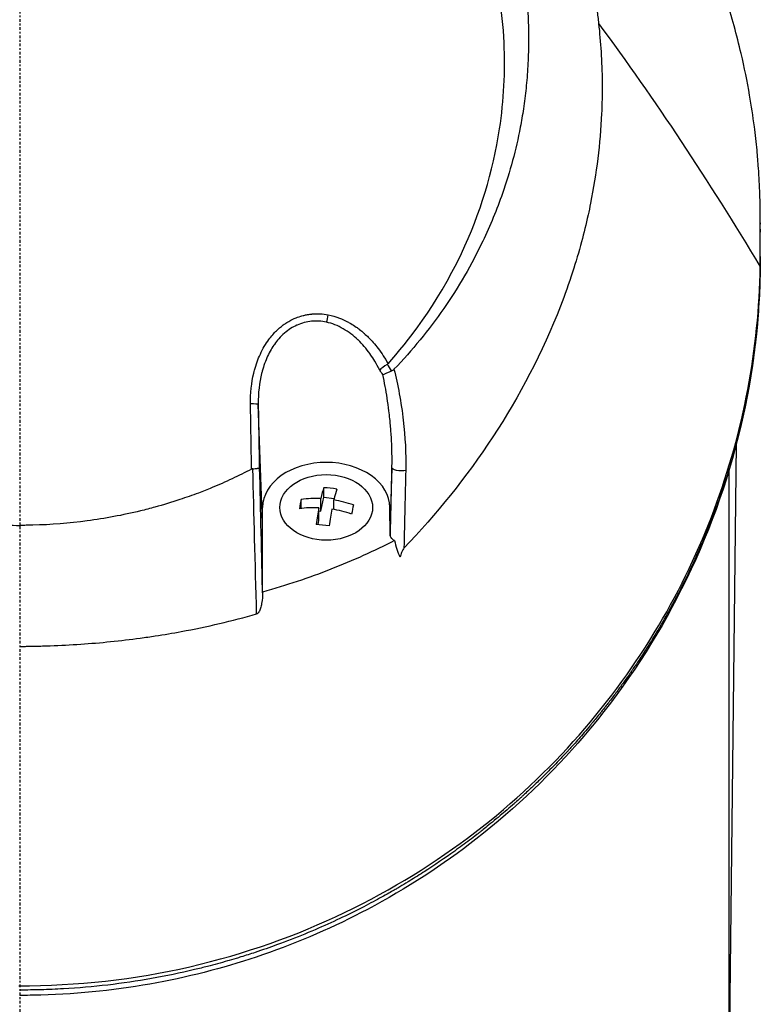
# Model space of a CAD drawing. Header units: millimetres. Extents: x 0 to 4378, y 0 to 2376.
# Tile 244 of 256: x 2215 to 2255, y 1546 to 1600. Entities that reach past the tile are written whole.
import ezdxf

# ---------------------------------------------------------------- set-up
doc = ezdxf.new("R2010")
doc.units = ezdxf.units.MM
doc.header["$LTSCALE"] = 0.2
doc.linetypes.add('CENTER2', pattern=[1.125, 0.75, -0.125, 0.125, -0.125])
doc.layers.add('02_Center Line', color=1, linetype='CENTER2')

# ---------------------------------------------------------------- blocks, each defined once
blk = doc.blocks.new('A$C8e57dc05')
for p, q in [((32.394, 997.202), (32.394, 997.204)), ((33.394, 995.817), (33.394, 995.814)), ((33.406, 995.797), (33.406, 995.799)), ((40.73, 986.989), (40.73, 987.15)), ((40.73, 986.921), (40.73, 987.083)), ((39.429, 986.711), (39.429, 986.707)), ((39.479, 986.627), (39.479, 986.631)), ((40.73, 986.648), (40.73, 986.487)), ((40.73, 985.154), (40.73, 985.316)), ((15.474, 981.458), (15.474, 981.458)), ((20.033, 978.34), (20.033, 978.34)), ((13.358, 970.496), (13.117, 977.007)), ((13.118, 976.927), (13.118, 976.927)), ((13.122, 976.779), (13.122, 976.779)), ((21.17, 975.358), (21.17, 975.357)), ((39.006, 937.7), (39.421, 974.849)), ((39.422, 974.916), (39.422, 974.916)), ((20.476, 974.07), (20.476, 974.07)), ((20.47, 973.512), (20.364, 970.657)), ((39, 973.354), (39, 937.7)), ((16.72, 971.903), (16.72, 972.43)), ((15.485, 971.289), (15.485, 971.782)), ((16.561, 971.142), (16.72, 971.903)), ((16.561, 971.142), (16.561, 971.829)), ((16.72, 971.903), (17.299, 971.843)), ((17.278, 971.229), (17.278, 971.754)), ((13.358, 966.708), (13.358, 971.344)), ((16.455, 970.635), (16.455, 971.322)), ((16.455, 971.154), (16.561, 971.142)), ((20.371, 969.85), (20.358, 971.344)), ((20.358, 971.344), (20.358, 971.344)), ((16.405, 970.396), (16.455, 970.635))]:
    blk.add_line(p, q)
for centre, radius, start, end in [((0, 986.2), 24.151, 331.4436, 331.4456), ((14.626, 972.559), 1.808, 148.7882, 148.789), ((14.626, 972.559), 1.808, 143.3744, 143.3753), ((12.789, 968.917), 1.5, 85.8162, 85.8182), ((12.789, 968.917), 1.25, 84.671, 84.6743), ((12.789, 968.917), 1.25, 278.3542, 278.3654), ((12.789, 968.917), 1.5, 277.2104, 277.2198)]:
    blk.add_arc(centre, radius, start, end)
for centre, major_axis, ratio, start_param, end_param in [((39.723, 984.323), (1, -0.019), 0.706618, 0.000005, 0.013285), ((16.874, 981.876), (0.095, 0.491), 0.171719, 3.969202, 4.870509), ((17.668, 976.926), (-0.954, 3.618), 0.893968, 5.025492, 5.142617), ((16.573, 976.636), (3.864, 0.903), 0.946375, 0.322049, 0.400761), ((12.617, 976.998), (0.5, 0.009), 0.072072, 0.018568, 1.420082), ((21.932, 948.217), (-7.363, 286.577), 0.028375, 1.481634, 1.506569), ((16.508, 968.4), (-0.469, -4.481), 0.103474, 3.604702, 3.851849), ((17.079, 969.377), (-4.19, 0.877), 0.699495, 4.772906, 4.942477), ((17.225, 968.325), (0.469, 4.481), 0.103474, 0.463109, 0.710256), ((15.432, 968.513), (-0.445, -4.257), 0.103474, 3.847617, 4.017188), ((16.919, 968.616), (-4.41, 0.922), 0.699495, 4.938245, 5.185392), ((16.919, 968.616), (-4.41, 0.922), 0.699495, 4.529991, 4.777138), ((16.813, 968.109), (4.41, -0.922), 0.699495, 1.796653, 2.0438), ((16.508, 968.4), (-0.469, -4.481), 0.103474, 4.012956, 4.260103), ((17.225, 968.325), (0.469, 4.481), 0.103474, 0.871363, 1.11851), ((16.813, 968.109), (4.41, -0.922), 0.699495, 1.388399, 1.635545), ((18.301, 968.213), (0.445, 4.257), 0.103474, 0.706024, 0.875595), ((16.654, 967.348), (4.19, -0.877), 0.699495, 1.631313, 1.800885), ((12.871, 966.711), (0.487, -0.01), 0.816195, 6.243151, 6.299832)]:
    blk.add_ellipse(centre, major_axis=major_axis, ratio=ratio, start_param=start_param, end_param=end_param)
blk.add_ellipse((16.856, 971.344), major_axis=(2.55, 0), ratio=0.707097)
for points, knots in [([(3.067, 1026.386), (3.505, 1026.336), (3.941, 1026.276), (4.374, 1026.208), (4.856, 1026.131), (5.334, 1026.043), (5.81, 1025.944), (6.287, 1025.846), (6.761, 1025.736), (7.232, 1025.617), (7.704, 1025.497), (8.173, 1025.368), (8.639, 1025.228), (9.57, 1024.95), (10.488, 1024.631), (11.394, 1024.273), (12.144, 1023.976), (12.885, 1023.652), (13.617, 1023.301), (13.763, 1023.23), (13.909, 1023.159), (14.054, 1023.087), (14.926, 1022.652), (15.776, 1022.182), (16.601, 1021.678), (17.43, 1021.172), (18.235, 1020.631), (19.015, 1020.056), (19.795, 1019.482), (20.549, 1018.873), (21.276, 1018.231), (21.713, 1017.845), (22.139, 1017.448), (22.556, 1017.039), (22.832, 1016.768), (23.102, 1016.492), (23.366, 1016.213), (24.036, 1015.506), (24.669, 1014.773), (25.267, 1014.015), (25.868, 1013.253), (26.433, 1012.465), (26.961, 1011.652), (27.489, 1010.839), (27.98, 1010.001), (28.433, 1009.139), (28.584, 1008.852), (28.73, 1008.562), (28.873, 1008.269), (29.59, 1006.794), (30.182, 1005.281), (30.653, 1003.736), (30.94, 1002.798), (31.182, 1001.846), (31.379, 1000.883), (31.428, 1000.642), (31.474, 1000.4), (31.518, 1000.158), (31.529, 1000.097), (31.539, 1000.037), (31.55, 999.976), (31.561, 999.915), (31.571, 999.854), (31.581, 999.794), (31.602, 999.672), (31.622, 999.551), (31.641, 999.429), (31.66, 999.307), (31.679, 999.185), (31.697, 999.063), (31.714, 998.94), (31.732, 998.818), (31.748, 998.696), (31.765, 998.573), (31.781, 998.45), (31.796, 998.327), (31.812, 998.205), (31.826, 998.082), (31.839, 997.958)], [0, 0, 0, 0, 0.0296065, 0.0296065, 0.0296065, 0.0625552, 0.0625552, 0.0625552, 0.0956223, 0.0956223, 0.0956223, 0.1287583, 0.1287583, 0.1287583, 0.1950345, 0.1950345, 0.1950345, 0.25, 0.25, 0.25, 0.2609996, 0.2609996, 0.2609996, 0.3271356, 0.3271356, 0.3271356, 0.3936018, 0.3936018, 0.3936018, 0.4600955, 0.4600955, 0.4600955, 0.5, 0.5, 0.5, 0.5264171, 0.5264171, 0.5264171, 0.593228, 0.593228, 0.593228, 0.6604161, 0.6604161, 0.6604161, 0.7276097, 0.7276097, 0.7276097, 0.75, 0.75, 0.75, 0.8628411, 0.8628411, 0.8628411, 0.9313886, 0.9313886, 0.9313886, 0.9485533, 0.9485533, 0.9485533, 0.9528443, 0.9528443, 0.9528443, 0.957135, 0.957135, 0.957135, 0.9657149, 0.9657149, 0.9657149, 0.9742923, 0.9742923, 0.9742923, 0.9828662, 0.9828662, 0.9828662, 0.9914358, 0.9914358, 0.9914358, 0.999992, 0.999992, 0.999992, 0.999992]), ([(40.73, 987.083), (40.73, 987.128), (40.73, 987.174), (40.73, 987.267), (40.729, 987.311), (40.729, 987.449), (40.728, 987.541), (40.725, 987.816), (40.722, 987.999), (40.714, 988.304), (40.711, 988.426), (40.69, 989.036), (40.664, 989.524), (40.607, 990.338), (40.58, 990.663), (40.507, 991.421), (40.459, 991.854), (40.329, 992.863), (40.243, 993.439), (40.01, 994.78), (39.855, 995.544), (39.439, 997.321), (39.16, 998.332), (38.657, 999.909), (38.461, 1000.481), (38.01, 1001.701), (37.752, 1002.348), (37.328, 1003.334), (37.175, 1003.676), (36.656, 1004.794), (36.268, 1005.566), (35.376, 1007.205), (34.863, 1008.069), (33.684, 1009.893), (33.005, 1010.851), (31.886, 1012.289), (31.482, 1012.783), (30.276, 1014.189), (29.436, 1015.086), (27.704, 1016.767), (26.82, 1017.555), (25.07, 1018.978), (24.217, 1019.619), (22.547, 1020.771), (21.739, 1021.288), (19.44, 1022.645), (17.891, 1023.435), (15.433, 1024.491), (14.585, 1024.822), (13.718, 1025.128)], [-7.729592, -7.729592, -7.729592, -7.729592, -7.71044, -7.71044, -7.69072, -7.69072, -7.65201, -7.65201, -7.574312, -7.574312, -7.522506, -7.522506, -7.315221, -7.315221, -7.177151, -7.177151, -6.993063, -6.993063, -6.7477, -6.7477, -6.420577, -6.420577, -5.984557, -5.984557, -5.735856, -5.735856, -5.451942, -5.451942, -5.300422, -5.300422, -4.9539, -4.9539, -4.557704, -4.557704, -4.105179, -4.105179, -3.863816, -3.863816, -3.40942, -3.40942, -2.98401, -2.98401, -2.611687, -2.611687, -2.28576, -2.28576, -1.715015, -1.715015, -1.424263, -1.424263, -1.424263, -1.424263]), ([(3.067, 1023.609), (4.126, 1023.496), (5.172, 1023.326), (7.244, 1022.872), (8.265, 1022.588), (9.932, 1022.026), (10.592, 1021.777), (11.611, 1021.348), (11.978, 1021.185), (15.251, 1019.645), (17.895, 1017.804), (20.291, 1015.433), (20.433, 1015.289), (20.871, 1014.835), (21.175, 1014.507), (21.75, 1013.851), (22.029, 1013.516), (22.564, 1012.844), (22.824, 1012.5), (23.331, 1011.795), (23.576, 1011.437), (24.29, 1010.334), (24.73, 1009.573), (25.53, 1008.018), (25.889, 1007.224), (26.36, 1006.026), (26.504, 1005.633), (27.199, 1003.578), (27.591, 1001.869), (27.854, 999.695), (27.895, 999.264), (27.955, 998.401), (27.974, 997.966), (27.989, 997.097), (27.986, 996.666), (27.958, 995.822), (27.934, 995.407), (27.885, 994.799), (27.867, 994.603), (27.807, 994.03), (27.758, 993.648), (27.651, 992.93), (27.593, 992.592), (27.294, 991.027), (26.967, 989.81), (26.236, 987.719), (25.874, 986.841), (24.852, 984.698), (24.133, 983.457), (22.908, 981.689), (22.475, 981.115), (21.564, 980.004), (21.084, 979.463), (20.582, 978.944)], [0.000005, 0.000005, 0.000005, 0.000005, 0.319511, 0.319511, 0.639479, 0.639479, 0.852403, 0.852403, 0.973891, 0.973891, 1.947625, 1.947625, 2.010365, 2.010365, 2.139691, 2.139691, 2.265575, 2.265575, 2.393345, 2.393345, 2.521559, 2.521559, 2.781941, 2.781941, 3.041001, 3.041001, 3.166048, 3.166048, 3.692233, 3.692233, 3.821507, 3.821507, 3.951206, 3.951206, 4.07808, 4.07808, 4.201324, 4.201324, 4.258471, 4.258471, 4.368502, 4.368502, 4.468635, 4.468635, 4.831764, 4.831764, 5.102761, 5.102761, 5.508805, 5.508805, 5.711646, 5.711646, 5.914059, 5.914059, 5.914059, 5.914059]), ([(0.009, 1021.202), (-1.128, 1021.202), (-2.276, 1021.115), (-4.534, 1020.814), (-5.688, 1020.588), (-8.127, 1019.953), (-9.404, 1019.522), (-13.452, 1017.824), (-16.034, 1016.205), (-20.77, 1011.977), (-22.793, 1009.317), (-25.516, 1003.711), (-26.47, 1000.541), (-26.709, 995.347), (-26.63, 993.758), (-26.035, 989.818), (-25.328, 987.51), (-22.925, 982.437), (-21.315, 980.44), (-20.252, 979.248)], [-3.557548, -3.557548, -3.557548, -3.557548, -3.349945, -3.349945, -3.131371, -3.131371, -2.88131, -2.88131, -2.314192, -2.314192, -1.681115, -1.681115, -1.111984, -1.111984, -0.864569, -0.864569, -0.492008, -0.492008, -0.000015, -0.000015, -0.000015, -0.000015]), ([(20.254, 979.248), (21.316, 980.438), (22.924, 982.434), (25.326, 987.501), (26.033, 989.806), (26.63, 993.742), (26.71, 995.329), (26.475, 1000.52), (25.525, 1003.691), (22.805, 1009.301), (20.784, 1011.963), (16.051, 1016.193), (13.47, 1017.815), (9.424, 1019.515), (8.146, 1019.947), (5.708, 1020.584), (4.554, 1020.811), (2.295, 1021.114), (1.147, 1021.201), (0.009, 1021.202)], [-5.847616, -5.847616, -5.847616, -5.847616, -5.038817, -5.038817, -4.426364, -4.426364, -4.019655, -4.019655, -3.083823, -3.083823, -2.043533, -2.043533, -1.111663, -1.111663, -0.700523, -0.700523, -0.341482, -0.341482, 0, 0, 0, 0]), ([(31.839, 997.958), (31.944, 996.928), (32.024, 995.907), (32.034, 994.558), (32.034, 994.403), (32.03, 993.835), (32.018, 993.421), (31.923, 991.355), (31.72, 989.712), (31.35, 987.862), (31.305, 987.646), (31.148, 986.935), (31.028, 986.445), (30.747, 985.397), (30.583, 984.844), (30.201, 983.663), (29.979, 983.039), (27.766, 977.321), (24.676, 972.793), (21.13, 969.105)], [0.000234, 0.000234, 0.000234, 0.000234, 0.319634, 0.319634, 0.361124, 0.361124, 0.471797, 0.471797, 0.914416, 0.914416, 0.9732, 0.9732, 1.107816, 1.107816, 1.261595, 1.261595, 1.436675, 1.436675, 2.883412, 2.883412, 2.883412, 2.883412]), ([(40.73, 986.648), (40.73, 986.704), (40.73, 986.76), (40.73, 986.815), (40.73, 986.89), (40.73, 986.964), (40.73, 987.039), (40.73, 987.053), (40.73, 987.068), (40.73, 987.083)], [0, 0, 0, 0, 0.3844855, 0.3844855, 0.3844855, 0.8996816, 0.8996816, 0.8996816, 1, 1, 1, 1]), ([(40.725, 984.579), (40.73, 984.936), (40.73, 985.356), (40.729, 986.012), (40.73, 986.211), (40.73, 986.648)], [-0.3053506, -0.3053506, -0.3053506, -0.3053506, -0.1855765, -0.1855765, 0, 0, 0, 0]), ([(40.729, 985.678), (40.729, 985.8), (40.729, 985.923), (40.73, 986.193), (40.73, 986.34), (40.73, 986.487)], [0.3793787, 0.3793787, 0.3793787, 0.3793787, 0.6621397, 0.6621397, 1, 1, 1, 1]), ([(40.73, 985.154), (40.73, 985.019), (40.729, 984.884), (40.728, 984.748), (40.728, 984.604), (40.726, 984.459), (40.723, 984.314)], [0.0330613, 0.0330613, 0.0330613, 0.0330613, 0.5016036, 0.5016036, 0.5016036, 1, 1, 1, 1]), ([(-0.057, 945.029), (3.152, 945.031), (6.318, 945.381), (12.4, 946.785), (15.238, 947.801), (20.492, 950.322), (22.9, 951.827), (27.174, 955.108), (29.084, 956.908), (34.125, 962.652), (36.565, 966.874), (39.821, 975.564), (40.654, 980.064), (40.725, 984.579)], [0, 0, 0, 0, 0.125, 0.125, 0.25, 0.25, 0.375, 0.375, 0.5, 0.5, 0.75, 0.75, 1, 1, 1, 1]), ([(40.723, 984.314), (40.712, 983.734), (40.689, 983.155), (40.653, 982.575), (40.581, 981.417), (40.458, 980.26), (40.285, 979.107), (40.111, 977.954), (39.886, 976.805), (39.61, 975.662), (39.333, 974.519), (39.005, 973.382), (38.623, 972.254), (38.505, 971.906), (38.383, 971.559), (38.255, 971.213), (37.968, 970.437), (37.656, 969.666), (37.318, 968.9), (36.829, 967.794), (36.286, 966.7), (35.684, 965.618), (35.554, 965.384), (35.421, 965.151), (35.285, 964.918), (35.265, 964.883), (35.244, 964.847), (35.223, 964.812), (35.066, 964.544), (34.905, 964.277), (34.741, 964.012), (34.613, 963.804), (34.482, 963.598), (34.35, 963.392), (34.188, 963.139), (34.022, 962.888), (33.852, 962.637), (33.808, 962.572), (33.757, 962.496), (33.712, 962.431), (33.671, 962.371), (33.635, 962.32), (33.619, 962.296), (33.584, 962.246), (33.531, 962.169), (33.458, 962.065), (33.385, 961.961), (33.292, 961.83), (33.179, 961.674), (33.174, 961.667), (33.168, 961.659), (33.163, 961.652), (33.111, 961.58), (33.054, 961.502), (32.993, 961.419), (32.926, 961.327), (32.841, 961.214), (32.789, 961.144), (32.722, 961.054), (32.656, 960.967), (32.592, 960.882), (32.457, 960.704), (32.328, 960.537), (32.206, 960.382), (32.161, 960.324), (32.117, 960.268), (32.074, 960.213), (32.046, 960.178), (32.03, 960.157), (32, 960.119), (31.984, 960.1), (31.964, 960.075), (31.937, 960.041), (31.779, 959.842), (31.628, 959.658), (31.487, 959.487), (31.453, 959.446), (31.42, 959.405), (31.387, 959.366), (31.146, 959.076), (30.933, 958.83), (30.753, 958.624), (30.548, 958.39), (30.384, 958.21), (30.267, 958.081), (30.208, 958.017), (30.16, 957.965), (30.125, 957.926), (30.119, 957.921), (30.106, 957.907), (30.089, 957.888), (30.045, 957.841), (29.974, 957.764), (29.925, 957.712), (29.856, 957.638), (29.789, 957.567), (29.725, 957.5), (29.609, 957.378), (29.501, 957.266), (29.403, 957.165), (29.286, 957.045), (29.183, 956.94), (29.094, 956.85), (29.053, 956.809), (29.015, 956.771), (28.98, 956.736), (28.962, 956.719), (28.955, 956.711), (28.947, 956.704), (28.94, 956.696), (28.933, 956.689), (28.916, 956.672), (28.87, 956.626), (28.796, 956.553), (28.695, 956.454), (28.649, 956.409), (28.597, 956.358), (28.54, 956.303), (28.355, 956.124), (28.17, 955.948), (28.043, 955.828), (27.915, 955.709), (27.822, 955.623), (27.765, 955.57), (27.75, 955.557), (27.683, 955.495), (27.64, 955.455), (27.597, 955.416), (27.554, 955.378), (27.512, 955.34), (27.428, 955.263), (27.346, 955.189), (27.265, 955.117), (27.246, 955.1), (27.227, 955.083), (27.208, 955.067), (27.067, 954.941), (26.93, 954.822), (26.799, 954.708), (26.671, 954.597), (26.548, 954.492), (26.43, 954.393), (26.124, 954.135), (25.854, 953.916), (25.626, 953.734), (25.536, 953.662), (25.452, 953.595), (25.374, 953.534), (25.331, 953.5), (25.289, 953.468), (25.25, 953.437), (25.211, 953.406), (25.201, 953.398), (25.135, 953.347), (25.003, 953.246), (24.871, 953.144), (24.737, 953.043), (24.47, 952.842), (24.2, 952.643), (23.925, 952.446), (23.377, 952.053), (22.813, 951.669), (22.234, 951.297), (22.213, 951.284), (22.192, 951.27), (22.172, 951.257), (21.902, 951.085), (21.63, 950.915), (21.355, 950.747), (21.206, 950.657), (21.057, 950.568), (20.906, 950.479), (20.831, 950.435), (20.733, 950.377), (20.697, 950.356), (20.661, 950.336), (20.624, 950.314), (20.586, 950.292), (20.497, 950.24), (20.401, 950.186), (20.299, 950.128), (20.052, 949.988), (19.767, 949.829), (19.443, 949.655), (19.114, 949.479), (18.746, 949.288), (18.333, 949.082), (17.593, 948.715), (16.713, 948.304), (15.674, 947.877), (15.193, 947.68), (14.679, 947.479), (14.129, 947.279), (13.751, 947.141), (13.355, 947.003), (12.943, 946.867), (12.689, 946.783), (12.429, 946.7), (12.162, 946.618), (12.077, 946.592), (11.989, 946.565), (11.903, 946.539), (11.721, 946.484), (11.548, 946.434), (11.425, 946.399), (11.064, 946.295), (10.7, 946.196), (10.334, 946.101), (10.092, 946.039), (9.849, 945.978), (9.605, 945.92), (8.828, 945.735), (8.041, 945.571), (7.246, 945.43), (6.451, 945.289), (5.647, 945.171), (4.839, 945.076), (4.03, 944.982), (3.216, 944.911), (2.399, 944.865), (1.991, 944.841), (1.582, 944.824), (1.172, 944.813), (0.782, 944.803), (0.392, 944.797), (0, 944.798)], [0, 0, 0, 0, 0.032845, 0.032845, 0.032845, 0.098514, 0.098514, 0.098514, 0.164155, 0.164155, 0.164155, 0.229765, 0.229765, 0.229765, 0.25, 0.25, 0.25, 0.295338, 0.295338, 0.295338, 0.360817, 0.360817, 0.360817, 0.375, 0.375, 0.375, 0.377162, 0.377162, 0.377162, 0.393509, 0.393509, 0.393509, 0.40625, 0.40625, 0.40625, 0.421875, 0.421875, 0.421875, 0.42593, 0.42593, 0.42593, 0.429688, 0.429688, 0.429688, 0.4375, 0.4375, 0.4375, 0.445313, 0.445313, 0.445313, 0.445664, 0.445664, 0.445664, 0.449219, 0.449219, 0.449219, 0.453125, 0.453125, 0.453125, 0.458169, 0.458169, 0.458169, 0.46875, 0.46875, 0.46875, 0.472656, 0.472656, 0.472656, 0.475217, 0.475217, 0.475217, 0.476563, 0.476563, 0.476563, 0.484375, 0.484375, 0.484375, 0.486257, 0.486257, 0.486257, 0.5, 0.5, 0.5, 0.515625, 0.515625, 0.515625, 0.523438, 0.523438, 0.523438, 0.52457, 0.52457, 0.52457, 0.527344, 0.527344, 0.527344, 0.53125, 0.53125, 0.53125, 0.538372, 0.538372, 0.538372, 0.546875, 0.546875, 0.546875, 0.550781, 0.550781, 0.550781, 0.552734, 0.552734, 0.552734, 0.554688, 0.554688, 0.554688, 0.560068, 0.560068, 0.560068, 0.5625, 0.5625, 0.5625, 0.570313, 0.570313, 0.570313, 0.578125, 0.578125, 0.578125, 0.580078, 0.580078, 0.580078, 0.582031, 0.582031, 0.582031, 0.585938, 0.585938, 0.585938, 0.586848, 0.586848, 0.586848, 0.59375, 0.59375, 0.59375, 0.600497, 0.600497, 0.600497, 0.618038, 0.618038, 0.618038, 0.625, 0.625, 0.625, 0.628906, 0.628906, 0.628906, 0.632813, 0.632813, 0.632813, 0.640625, 0.640625, 0.640625, 0.65625, 0.65625, 0.65625, 0.6875, 0.6875, 0.6875, 0.688623, 0.688623, 0.688623, 0.703125, 0.703125, 0.703125, 0.710938, 0.710938, 0.710938, 0.714844, 0.714844, 0.714844, 0.71875, 0.71875, 0.71875, 0.727865, 0.727865, 0.727865, 0.75, 0.75, 0.75, 0.772382, 0.772382, 0.772382, 0.8125, 0.8125, 0.8125, 0.831023, 0.831023, 0.831023, 0.84375, 0.84375, 0.84375, 0.851563, 0.851563, 0.851563, 0.854072, 0.854072, 0.854072, 0.859375, 0.859375, 0.859375, 0.875, 0.875, 0.875, 0.885308, 0.885308, 0.885308, 0.918094, 0.918094, 0.918094, 0.950853, 0.950853, 0.950853, 0.983613, 0.983613, 0.983613, 1, 1, 1, 1.015596, 1.015596, 1.015596, 1.015596]), ([(40.723, 984.304), (40.609, 978.213), (39.112, 972.031), (34.759, 963.7), (33.058, 961.153), (29.305, 956.746), (27.322, 954.833), (23.275, 951.684), (21.278, 950.377), (17.314, 948.281), (15.382, 947.433), (11.499, 946.093), (9.546, 945.572), (5.465, 944.809), (3.312, 944.578), (1.162, 944.52), (0.775, 944.51), (0.387, 944.505), (0, 944.505)], [0, 0, 0, 0, 2.551508, 2.551508, 3.723769, 3.723769, 4.711283, 4.711283, 5.514893, 5.514893, 6.188053, 6.188053, 6.807183, 6.807183, 7.452626, 7.452626, 7.452626, 7.568935, 7.568935, 7.568935, 7.568935]), ([(12.691, 977.035), (12.682, 977.609), (12.746, 978.208), (12.873, 978.732), (12.886, 978.786), (12.9, 978.84), (12.914, 978.893), (12.997, 979.201), (13.102, 979.495), (13.233, 979.779), (13.298, 979.92), (13.37, 980.06), (13.451, 980.199), (13.532, 980.337), (13.614, 980.461), (13.706, 980.586), (13.769, 980.672), (13.837, 980.758), (13.915, 980.846), (14.053, 981.003), (14.181, 981.129), (14.346, 981.264), (14.407, 981.314), (14.474, 981.365), (14.549, 981.418), (14.608, 981.459), (14.667, 981.498), (14.728, 981.535), (14.811, 981.585), (14.896, 981.632), (14.983, 981.675), (15.038, 981.702), (15.089, 981.725), (15.14, 981.747), (15.23, 981.785), (15.323, 981.821), (15.454, 981.861), (15.496, 981.874), (15.537, 981.885), (15.579, 981.896), (15.641, 981.912), (15.704, 981.927), (15.767, 981.939), (15.86, 981.957), (15.927, 981.968), (16.04, 981.979), (16.055, 981.981), (16.072, 981.982), (16.09, 981.984), (16.379, 982.009), (16.674, 981.994), (16.972, 981.937)], [0, 0, 0, 0, 0.25, 0.25, 0.25, 0.275957, 0.275957, 0.275957, 0.425518, 0.425518, 0.425518, 0.5, 0.5, 0.5, 0.573987, 0.573987, 0.573987, 0.625, 0.625, 0.625, 0.716202, 0.716202, 0.716202, 0.75, 0.75, 0.75, 0.776323, 0.776323, 0.776323, 0.8125, 0.8125, 0.8125, 0.835296, 0.835296, 0.835296, 0.875, 0.875, 0.875, 0.887583, 0.887583, 0.887583, 0.90625, 0.90625, 0.90625, 0.933682, 0.933682, 0.933682, 0.9375, 0.9375, 0.9375, 1, 1, 1, 1]), ([(16.972, 981.937), (17.177, 981.898), (17.383, 981.838), (17.59, 981.758), (17.729, 981.705), (17.888, 981.632), (18.026, 981.559), (18.093, 981.523), (18.156, 981.487), (18.209, 981.456), (18.308, 981.397), (18.406, 981.333), (18.504, 981.265), (18.567, 981.221), (18.63, 981.174), (18.693, 981.126), (18.773, 981.064), (18.851, 980.999), (18.929, 980.931), (18.935, 980.926), (18.942, 980.92), (18.948, 980.914), (19.023, 980.848), (19.114, 980.762), (19.161, 980.716), (19.355, 980.525), (19.539, 980.317), (19.714, 980.087), (19.907, 979.833), (20.089, 979.551), (20.254, 979.248)], [0, 0, 0, 0, 0.125, 0.125, 0.125, 0.2090035, 0.2090035, 0.2090035, 0.25, 0.25, 0.25, 0.3256794, 0.3256794, 0.3256794, 0.375, 0.375, 0.375, 0.4375, 0.4375, 0.4375, 0.442409, 0.442409, 0.442409, 0.5, 0.5, 0.5, 0.7377626, 0.7377626, 0.7377626, 0.9999993, 0.9999993, 0.9999993, 0.9999993]), ([(16.872, 981.532), (16.601, 981.591), (16.324, 981.608), (16.054, 981.582), (15.916, 981.569), (15.779, 981.544), (15.648, 981.51), (15.512, 981.475), (15.383, 981.429), (15.261, 981.376), (15.252, 981.371), (15.242, 981.367), (15.232, 981.363), (15.118, 981.311), (15.007, 981.251), (14.898, 981.183), (14.783, 981.11), (14.671, 981.027), (14.563, 980.935), (14.56, 980.932), (14.557, 980.929), (14.554, 980.927), (14.448, 980.835), (14.346, 980.734), (14.248, 980.624), (14.164, 980.529), (14.071, 980.409), (14.003, 980.311), (13.992, 980.296), (13.982, 980.281), (13.973, 980.267), (13.833, 980.062), (13.704, 979.828), (13.59, 979.567), (13.533, 979.437), (13.48, 979.3), (13.432, 979.156), (13.387, 979.025), (13.34, 978.861), (13.309, 978.74), (13.306, 978.728), (13.303, 978.716), (13.3, 978.705), (13.18, 978.216), (13.105, 977.646), (13.117, 977.007)], [0, 0, 0, 0, 0.120423, 0.120423, 0.120423, 0.181565, 0.181565, 0.181565, 0.244909, 0.244909, 0.244909, 0.25, 0.25, 0.25, 0.309866, 0.309866, 0.309866, 0.373192, 0.373192, 0.373192, 0.375, 0.375, 0.375, 0.4375, 0.4375, 0.4375, 0.491586, 0.491586, 0.491586, 0.5, 0.5, 0.5, 0.625, 0.625, 0.625, 0.6875, 0.6875, 0.6875, 0.744354, 0.744354, 0.744354, 0.75, 0.75, 0.75, 1, 1, 1, 1]), ([(19.797, 978.894), (19.711, 979.071), (19.622, 979.234), (19.533, 979.383), (19.448, 979.526), (19.381, 979.63), (19.281, 979.771), (19.278, 979.776), (19.274, 979.781), (19.27, 979.786), (19.165, 979.934), (19.055, 980.073), (18.943, 980.203), (18.833, 980.329), (18.743, 980.425), (18.609, 980.553), (18.606, 980.555), (18.603, 980.558), (18.6, 980.561), (18.475, 980.68), (18.347, 980.788), (18.218, 980.886), (18.079, 980.991), (17.939, 981.084), (17.797, 981.166), (17.491, 981.343), (17.175, 981.465), (16.872, 981.532)], [0, 0, 0, 0, 0.125, 0.125, 0.125, 0.245689, 0.245689, 0.245689, 0.25, 0.25, 0.25, 0.375, 0.375, 0.375, 0.497293, 0.497293, 0.497293, 0.5, 0.5, 0.5, 0.612632, 0.612632, 0.612632, 0.73467, 0.73467, 0.73467, 1, 1, 1, 1]), ([(20.254, 979.248), (20.247, 979.241), (20.24, 979.234), (20.225, 979.221), (20.218, 979.216), (20.209, 979.211)], [0.000001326, 0.000001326, 0.000001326, 0.000001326, 0.003011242, 0.003011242, 0.005941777, 0.005941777, 0.005941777, 0.005941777]), ([(19.968, 978.65), (20.043, 978.68), (20.248, 978.764), (20.422, 978.84), (20.432, 978.844), (20.441, 978.848), (20.451, 978.852)], [0, 0, 0, 0, 0.9461679, 0.9461679, 0.9461679, 0.9999981, 0.9999981, 0.9999981, 0.9999981]), ([(20.47, 973.514), (20.471, 973.559), (20.472, 973.605), (20.473, 973.652), (20.474, 973.708), (20.475, 973.765), (20.475, 973.824), (20.476, 973.936), (20.476, 974.051), (20.475, 974.17), (20.473, 974.333), (20.47, 974.502), (20.464, 974.676), (20.462, 974.736), (20.459, 974.797), (20.457, 974.859), (20.45, 975.013), (20.441, 975.172), (20.431, 975.336), (20.423, 975.45), (20.415, 975.566), (20.405, 975.685), (20.396, 975.803), (20.382, 975.952), (20.373, 976.046), (20.367, 976.104), (20.361, 976.163), (20.355, 976.224), (20.341, 976.359), (20.324, 976.502), (20.306, 976.653), (20.279, 976.87), (20.242, 977.133), (20.208, 977.351), (20.14, 977.787), (20.06, 978.221), (19.968, 978.65)], [0, 0, 0, 0, 0.0329302, 0.0329302, 0.0329302, 0.0722622, 0.0722622, 0.0722622, 0.1471362, 0.1471362, 0.1471362, 0.25, 0.25, 0.25, 0.2856215, 0.2856215, 0.2856215, 0.375, 0.375, 0.375, 0.4375, 0.4375, 0.4375, 0.5, 0.5, 0.5, 0.5387047, 0.5387047, 0.5387047, 0.625, 0.625, 0.625, 0.75, 0.75, 0.75, 1, 1, 1, 1]), ([(20.451, 978.852), (20.476, 978.863), (20.499, 978.876), (20.544, 978.907), (20.564, 978.925), (20.582, 978.944)], [-0.01640349, -0.01640349, -0.01640349, -0.01640349, -0.00821386, -0.00821386, -0.00002089, -0.00002089, -0.00002089, -0.00002089]), ([(20.582, 978.944), (20.691, 978.514), (20.79, 978.066), (20.962, 977.133), (21.041, 976.596), (21.2, 975.22), (21.249, 974.304), (21.226, 973.372)], [0.0000177, 0.0000177, 0.0000177, 0.0000177, 0.25, 0.25, 0.5, 0.5, 1, 1, 1, 1]), ([(20.358, 971.344), (20.358, 971.997), (19.982, 972.635), (18.682, 973.554), (17.777, 973.819), (15.939, 973.819), (15.034, 973.554), (13.735, 972.636), (13.358, 971.997), (13.358, 971.344)], [0, 0, 0, 0, 0.25, 0.25, 0.5, 0.5, 0.75, 0.75, 1, 1, 1, 1]), ([(-12.75, 973.453), (-12.036, 973.074), (-11.304, 972.732), (-10.302, 972.321), (-10.046, 972.221), (-9.46, 972.001), (-9.12, 971.881), (-8.317, 971.615), (-7.855, 971.476), (-7.126, 971.276), (-6.855, 971.205), (-5.626, 970.907), (-4.656, 970.727), (-3.187, 970.533), (-2.695, 970.482), (-1.957, 970.424), (-1.708, 970.408), (-1.335, 970.389), (-1.211, 970.383), (-0.968, 970.374), (-0.841, 970.37), (-0.476, 970.36), (-0.235, 970.357), (0.004, 970.357)], [0.000005, 0.000005, 0.000005, 0.000005, 0.245288, 0.245288, 0.32758, 0.32758, 0.439471, 0.439471, 0.588452, 0.588452, 0.672216, 0.672216, 0.969709, 0.969709, 1.119078, 1.119078, 1.193047, 1.193047, 1.22978, 1.22978, 1.265, 1.265, 1.331927, 1.331927, 1.331927, 1.331927]), ([(12.751, 973.453), (12.398, 973.266), (12.039, 973.087), (11.313, 972.746), (10.946, 972.585), (10.324, 972.329), (10.071, 972.23), (9.489, 972.011), (9.153, 971.892), (8.356, 971.627), (7.898, 971.488), (7.175, 971.288), (6.907, 971.218), (5.675, 970.916), (4.695, 970.733), (2.717, 970.47), (1.718, 970.392), (0.6, 970.364), (0.362, 970.359), (0.123, 970.357), (0.004, 970.357)], [-1.260139, -1.260139, -1.260139, -1.260139, -1.13977, -1.13977, -1.019298, -1.019298, -0.938268, -0.938268, -0.827897, -0.827897, -0.68116, -0.68116, -0.598483, -0.598483, -0.299873, -0.299873, 0, 0, 0.035566, 0.071132, 0.071132, 0.071132, 0.071132]), ([(12.817, 973.472), (12.806, 973.471), (12.795, 973.469), (12.773, 973.463), (12.762, 973.459), (12.751, 973.453)], [-0.007110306, -0.007110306, -0.007110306, -0.007110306, -0.003649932, -0.003649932, -0.000004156, -0.000004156, -0.000004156, -0.000004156]), ([(12.817, 973.472), (12.896, 973.476), (12.998, 973.485), (13.055, 973.493), (13.062, 973.494), (13.069, 973.495), (13.075, 973.495), (13.101, 973.499), (13.114, 973.5), (13.148, 973.511), (13.182, 973.521), (13.177, 973.526), (13.177, 973.527)], [0.0000145, 0.0000145, 0.0000145, 0.0000145, 0.4407612, 0.4407612, 0.4407612, 0.5, 0.5, 0.5, 0.75, 0.75, 0.75, 1, 1, 1, 1]), ([(20.388, 969.753), (20.399, 970.251), (20.41, 970.75), (20.421, 971.25), (20.437, 972.002), (20.454, 972.757), (20.47, 973.514)], [0.1673703, 0.1673703, 0.1673703, 0.1673703, 0.5, 0.5, 0.5, 0.9999591, 0.9999591, 0.9999591, 0.9999591]), ([(21.226, 973.372), (21.102, 973.352), (20.894, 973.348), (20.559, 973.411), (20.472, 973.47), (20.47, 973.514)], [0, 0, 0, 0, 0.5, 0.5, 1, 1, 1, 1]), ([(20.612, 969.521), (19.493, 968.943), (18.325, 968.417), (15.896, 967.468), (14.644, 967.05), (13.357, 966.685)], [0.0000049, 0.0000049, 0.0000049, 0.0000049, 0.4157156, 0.4157156, 0.8306466, 0.8306466, 0.8306466, 0.8306466]), ([(20.612, 969.521), (20.579, 969.536), (20.549, 969.553), (20.523, 969.573), (20.426, 969.646), (20.372, 969.747), (20.371, 969.85)], [0, 0, 0, 0, 0.215099, 0.215099, 0.215099, 1, 1, 1, 1]), ([(20.612, 969.521), (20.647, 969.363), (20.689, 969.202), (20.78, 968.91), (20.839, 968.743), (20.91, 968.619)], [-0.1237169, -0.1237169, -0.1237169, -0.1237169, -0.0602309, -0.0602309, -0.0001168, -0.0001168, -0.0001168, -0.0001168]), ([(21.13, 969.105), (21.108, 969.079), (21.087, 969.043), (21.045, 968.966), (21.022, 968.914), (20.97, 968.787), (20.94, 968.699), (20.91, 968.619)], [-0.053772, -0.053772, -0.053772, -0.053772, -0.04302429, -0.04302429, -0.02732571, -0.02732571, -0.00036275, -0.00036275, -0.00036275, -0.00036275]), ([(13.357, 966.685), (13.354, 966.484), (13.34, 966.264), (13.291, 965.975), (13.271, 965.881), (13.222, 965.729), (13.194, 965.654), (13.138, 965.567), (13.117, 965.54), (13.083, 965.512), (13.074, 965.505), (13.058, 965.496), (13.052, 965.492), (13.041, 965.488), (13.037, 965.486), (13.032, 965.485)], [-0.1365657, -0.1365657, -0.1365657, -0.1365657, -0.0682763, -0.0682763, -0.0392084, -0.0392084, -0.0171749, -0.0171749, -0.0074554, -0.0074554, -0.0039731, -0.0039731, -0.0018516, -0.0018516, -0.0004271, -0.0004271, -0.0004271, -0.0004271]), ([(-0.005, 963.701), (0.077, 963.702), (0.138, 963.702), (0.276, 963.703), (0.346, 963.704), (0.558, 963.707), (0.698, 963.709), (1.122, 963.718), (1.399, 963.726), (2.237, 963.756), (2.795, 963.786), (4.449, 963.899), (5.547, 964.009), (6.906, 964.195), (7.185, 964.235), (7.935, 964.351), (8.411, 964.431), (9.593, 964.65), (10.293, 964.796), (11.675, 965.118), (12.358, 965.294), (13.029, 965.484)], [-1.313678, -1.313678, -1.313678, -1.313678, -1.294129, -1.294129, -1.273962, -1.273962, -1.233424, -1.233424, -1.151167, -1.151167, -0.987029, -0.987029, -0.662873, -0.662873, -0.580154, -0.580154, -0.434248, -0.434248, -0.216716, -0.216716, -0.000003, -0.000003, -0.000003, -0.000003])]:
    blk.add_open_spline(points, degree=3, knots=knots)
for points in [[(31.839, 997.958), (34.917, 993.792), (37.904, 989.289), (40.725, 984.579)], [(34.162, 994.725), (34.162, 994.727), (34.161, 994.728), (34.161, 994.73)], [(35.583, 992.659), (35.583, 992.661), (35.582, 992.663), (35.582, 992.665)], [(36.832, 990.79), (36.833, 990.788), (36.833, 990.785), (36.833, 990.783)], [(37.037, 990.472), (37.037, 990.474), (37.037, 990.476), (37.037, 990.478)], [(38.983, 987.419), (38.983, 987.421), (38.983, 987.423), (38.983, 987.424)], [(39.18, 987.108), (39.181, 987.109), (39.181, 987.11), (39.181, 987.111)], [(40.73, 986.989), (40.73, 986.966), (40.73, 986.944), (40.73, 986.921)], [(20.209, 979.211), (20.049, 979.112), (19.859, 978.965), (19.797, 978.894)], [(20.166, 978.727), (20.167, 978.73), (20.168, 978.732), (20.169, 978.735)], [(12.751, 973.453), (12.731, 974.644), (12.712, 975.824), (12.691, 977.035)], [(13.117, 977.007), (13.137, 975.848), (13.157, 974.688), (13.177, 973.527)], [(13.029, 965.484), (12.953, 968.329), (12.883, 970.992), (12.817, 973.472)], [(21.226, 973.372), (21.196, 972.045), (21.164, 970.622), (21.13, 969.105)], [(12.935, 969.015), (12.935, 969.016), (12.935, 969.016), (12.935, 969.016)], [(12.94, 968.827), (12.94, 968.827), (12.94, 968.827), (12.94, 968.827)], [(20.91, 968.619), (20.91, 968.619), (20.909, 968.619), (20.909, 968.619)], [(13.032, 965.485), (13.031, 965.484), (13.03, 965.484), (13.029, 965.484)]]:
    blk.add_open_spline(points, degree=3)
blk.add_rational_spline([(40.73, 986.487), (40.73, 986.626), (40.73, 986.765), (40.73, 986.91), (40.73, 986.916), (40.73, 986.921)], [1, 1.00000000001, 1.00000000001, 1.00000000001, 1.00000000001, 1], degree=3, knots=[0, 0, 0, 0, 0.96178, 0.96178, 1, 1, 1, 1])
at = {"layer": '02_Center Line'}
blk.add_line((0, 1153.006), (0, -16.53), dxfattribs=at)

msp = doc.modelspace()

# ---------------------------------------------------------------- block references
msp.add_blockref('A$C8e57dc05', (2214.674, 602.257))

doc.saveas('drawing.dxf')
